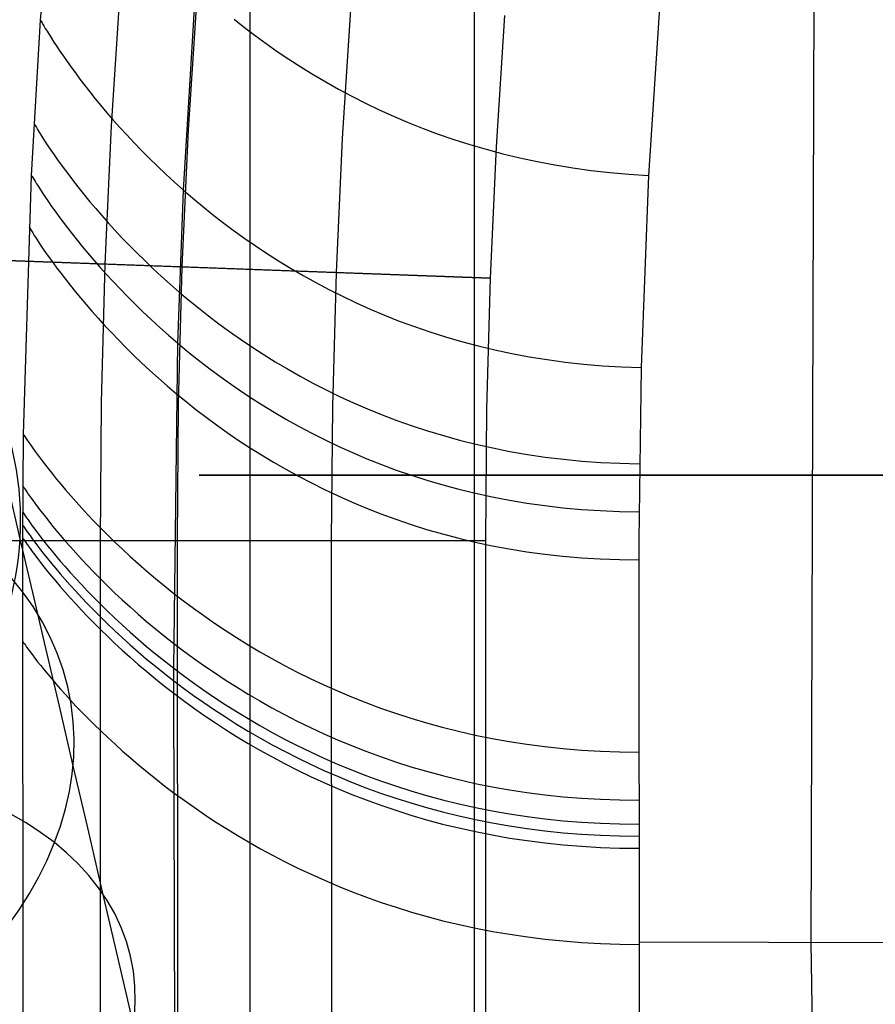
# Model space of a CAD drawing. Extents: x -310 to 431, y -269 to 264.
# Tile 14 of 64: x -272 to -244, y -41 to -9. Entities that reach past the tile are written whole.
import ezdxf

# ---------------------------------------------------------------- set-up
doc = ezdxf.new("R2010")
doc.units = 0
doc.layers.add('PREDEFINITO', color=7, linetype='CONTINUOUS')

msp = doc.modelspace()

# ---------------------------------------------------------------- linework, layer by layer
at = {"layer": 'PREDEFINITO'}
for p, q in [((-264.644, -97.982, 691.061), (-264.644, 50.303, 691.061)), ((-257.368, -97.982, 669.636), (-257.368, 50.303, 669.636)), ((-246.446, -38.998, 462.216), (-246.299, 10.3, 461.64)), ((-271.444, -9.09, 440.43), (-270.897, -2.391, 440.43)), ((-251.319, -7.91, 461.23), (-251.727, -14.128, 461.242)), ((-251.319, -7.91, 461.23), (-251.727, -14.128, 461.242)), ((-268.863, -8.036, 393), (-269.149, -12.516, 393)), ((-266.809, -14.602, 455.093), (-266.407, -7.997, 455.082)), ((-266.37, -8.218, 440), (-266.653, -12.653, 440)), ((-266.37, -8.218, 430), (-266.653, -12.653, 430)), ((-266.37, -8.218, 435), (-266.653, -12.653, 435)), ((-261.383, -8.582, 430), (-261.66, -12.926, 430)), ((-271.735, -14.127, 440.43), (-271.444, -9.09, 440.43)), ((-271.444, -9.09, 440.43), (-271.439, -9.098, 441.06)), ((-271.439, -9.098, 441.06), (-271.427, -9.121, 441.677)), ((-271.427, -9.121, 441.677), (-271.405, -9.16, 442.282)), ((-271.405, -9.16, 442.282), (-271.375, -9.213, 442.875)), ((-271.375, -9.213, 442.875), (-271.335, -9.28, 443.456)), ((-265.166, -9.064, 456.229), (-264.831, -9.328, 456.496)), ((-256.396, -8.946, 430), (-256.668, -13.199, 430)), ((-256.396, -8.946, 393), (-256.668, -13.199, 393)), ((-256.396, -8.946, 411.5), (-256.668, -13.199, 411.5)), ((-271.335, -9.28, 443.456), (-271.288, -9.361, 444.025)), ((-271.288, -9.361, 444.025), (-271.231, -9.454, 444.582)), ((-271.231, -9.454, 444.582), (-271.165, -9.561, 445.128)), ((-271.165, -9.561, 445.128), (-271.091, -9.679, 445.662)), ((-264.831, -9.328, 456.496), (-264.485, -9.59, 456.755)), ((-271.091, -9.679, 445.662), (-271.007, -9.809, 446.185)), ((-271.007, -9.809, 446.185), (-270.914, -9.95, 446.697)), ((-264.485, -9.59, 456.755), (-264.129, -9.85, 457.007)), ((-264.129, -9.85, 457.007), (-263.763, -10.107, 457.251)), ((-270.914, -9.95, 446.697), (-270.813, -10.102, 447.198)), ((-270.813, -10.102, 447.198), (-270.702, -10.264, 447.687)), ((-263.763, -10.107, 457.251), (-263.386, -10.361, 457.489)), ((-270.702, -10.264, 447.687), (-270.582, -10.435, 448.166)), ((-270.582, -10.435, 448.166), (-270.453, -10.616, 448.635)), ((-263.386, -10.361, 457.489), (-262.999, -10.61, 457.719)), ((-270.453, -10.616, 448.635), (-270.314, -10.805, 449.093)), ((-270.314, -10.805, 449.093), (-270.167, -11.002, 449.54)), ((-262.999, -10.61, 457.719), (-262.601, -10.856, 457.942)), ((-270.167, -11.002, 449.54), (-270.01, -11.207, 449.977)), ((-262.601, -10.856, 457.942), (-262.193, -11.096, 458.158)), ((-262.193, -11.096, 458.158), (-261.774, -11.331, 458.367)), ((-270.01, -11.207, 449.977), (-269.843, -11.419, 450.404)), ((-269.843, -11.419, 450.404), (-269.668, -11.638, 450.821)), ((-261.774, -11.331, 458.367), (-261.345, -11.56, 458.57)), ((-269.668, -11.638, 450.821), (-269.483, -11.863, 451.228)), ((-261.345, -11.56, 458.57), (-260.905, -11.783, 458.766)), ((-260.905, -11.783, 458.766), (-260.454, -11.999, 458.957)), ((-269.483, -11.863, 451.228), (-269.288, -12.093, 451.626)), ((-269.288, -12.093, 451.626), (-269.084, -12.329, 452.013)), ((-260.454, -11.999, 458.957), (-259.992, -12.208, 459.14)), ((-271.649, -12.448, 440.43), (-271.645, -12.456, 441.06)), ((-269.084, -12.329, 452.013), (-268.87, -12.57, 452.392)), ((-259.992, -12.208, 459.14), (-259.519, -12.409, 459.318)), ((-259.519, -12.409, 459.318), (-259.036, -12.602, 459.49)), ((-271.645, -12.456, 441.06), (-271.632, -12.48, 441.678)), ((-271.632, -12.48, 441.678), (-271.609, -12.518, 442.283)), ((-271.609, -12.518, 442.283), (-271.578, -12.571, 442.876)), ((-271.578, -12.571, 442.876), (-271.538, -12.638, 443.457)), ((-271.538, -12.638, 443.457), (-271.49, -12.718, 444.027)), ((-271.49, -12.718, 444.027), (-271.432, -12.811, 444.584)), ((-269.149, -12.516, 393), (-269.353, -17, 393)), ((-268.87, -12.57, 452.392), (-268.646, -12.814, 452.761)), ((-266.653, -12.653, 440), (-266.855, -17.091, 440)), ((-266.653, -12.653, 430), (-266.855, -17.091, 430)), ((-266.653, -12.653, 435), (-266.855, -17.091, 435)), ((-259.036, -12.602, 459.49), (-258.541, -12.785, 459.656)), ((-271.432, -12.811, 444.584), (-271.364, -12.917, 445.13)), ((-271.364, -12.917, 445.13), (-271.288, -13.034, 445.665)), ((-271.288, -13.034, 445.665), (-271.203, -13.164, 446.188)), ((-268.646, -12.814, 452.761), (-268.413, -13.062, 453.121)), ((-268.413, -13.062, 453.121), (-268.17, -13.314, 453.471)), ((-261.66, -12.926, 430), (-261.858, -17.272, 430)), ((-258.541, -12.785, 459.656), (-258.035, -12.96, 459.816)), ((-258.035, -12.96, 459.816), (-257.518, -13.125, 459.971)), ((-271.203, -13.164, 446.188), (-271.109, -13.304, 446.7)), ((-271.109, -13.304, 446.7), (-271.005, -13.454, 447.201)), ((-268.17, -13.314, 453.471), (-267.918, -13.568, 453.813)), ((-257.518, -13.125, 459.971), (-256.99, -13.279, 460.12)), ((-256.99, -13.279, 460.12), (-256.451, -13.423, 460.264)), ((-256.668, -13.199, 430), (-256.862, -17.454, 430)), ((-256.668, -13.199, 393), (-256.862, -17.454, 393)), ((-256.668, -13.199, 411.5), (-256.862, -17.454, 411.5)), ((-271.005, -13.454, 447.201), (-270.892, -13.615, 447.691)), ((-270.892, -13.615, 447.691), (-270.77, -13.785, 448.171)), ((-267.918, -13.568, 453.813), (-267.655, -13.825, 454.146)), ((-256.451, -13.423, 460.264), (-255.901, -13.556, 460.403)), ((-255.901, -13.556, 460.403), (-255.339, -13.677, 460.537)), ((-255.339, -13.677, 460.537), (-254.766, -13.785, 460.666)), ((-270.77, -13.785, 448.171), (-270.639, -13.964, 448.639)), ((-270.639, -13.964, 448.639), (-270.498, -14.152, 449.097)), ((-267.655, -13.825, 454.146), (-267.383, -14.083, 454.47)), ((-254.766, -13.785, 460.666), (-254.181, -13.881, 460.79)), ((-254.181, -13.881, 460.79), (-253.585, -13.964, 460.91)), ((-253.585, -13.964, 460.91), (-252.977, -14.033, 461.025)), ((-252.977, -14.033, 461.025), (-252.358, -14.088, 461.136)), ((-271.992, -22.525, 440.43), (-271.735, -14.127, 440.43)), ((-271.735, -14.127, 440.43), (-271.73, -14.134, 441.06)), ((-271.73, -14.134, 441.06), (-271.717, -14.158, 441.678)), ((-271.717, -14.158, 441.678), (-271.695, -14.196, 442.284)), ((-271.695, -14.196, 442.284), (-271.663, -14.249, 442.877)), ((-271.663, -14.249, 442.877), (-271.623, -14.315, 443.458)), ((-271.623, -14.315, 443.458), (-271.573, -14.395, 444.028)), ((-270.498, -14.152, 449.097), (-270.348, -14.348, 449.545)), ((-270.348, -14.348, 449.545), (-270.188, -14.551, 449.982)), ((-267.383, -14.083, 454.47), (-267.101, -14.342, 454.786)), ((-267.101, -14.342, 454.786), (-266.809, -14.602, 455.093)), ((-252.358, -14.088, 461.136), (-251.727, -14.128, 461.242)), ((-251.727, -14.128, 461.242), (-251.965, -20.358, 461.262)), ((-251.727, -14.128, 461.242), (-251.965, -20.358, 461.262)), ((-271.573, -14.395, 444.028), (-271.515, -14.488, 444.586)), ((-271.515, -14.488, 444.586), (-271.447, -14.593, 445.132)), ((-271.447, -14.593, 445.132), (-271.37, -14.711, 445.667)), ((-270.188, -14.551, 449.982), (-270.019, -14.762, 450.41)), ((-266.993, -19.564, 455.106), (-266.809, -14.602, 455.093)), ((-266.809, -14.602, 455.093), (-266.507, -14.863, 455.392)), ((-271.37, -14.711, 445.667), (-271.284, -14.84, 446.19)), ((-271.284, -14.84, 446.19), (-271.189, -14.979, 446.702)), ((-271.189, -14.979, 446.702), (-271.084, -15.13, 447.203)), ((-270.019, -14.762, 450.41), (-269.84, -14.979, 450.827)), ((-269.84, -14.979, 450.827), (-269.652, -15.201, 451.234)), ((-266.507, -14.863, 455.392), (-266.195, -15.123, 455.683)), ((-271.084, -15.13, 447.203), (-270.97, -15.29, 447.694)), ((-270.97, -15.29, 447.694), (-270.847, -15.459, 448.173)), ((-269.652, -15.201, 451.234), (-269.454, -15.43, 451.632)), ((-266.195, -15.123, 455.683), (-265.873, -15.382, 455.965)), ((-270.847, -15.459, 448.173), (-270.714, -15.638, 448.642)), ((-270.714, -15.638, 448.642), (-270.572, -15.825, 449.1)), ((-269.454, -15.43, 451.632), (-269.247, -15.663, 452.02)), ((-265.873, -15.382, 455.965), (-265.541, -15.64, 456.24)), ((-265.541, -15.64, 456.24), (-265.198, -15.896, 456.507)), ((-271.809, -15.804, 440.43), (-271.804, -15.812, 441.061)), ((-271.804, -15.812, 441.061), (-271.791, -15.835, 441.679)), ((-271.791, -15.835, 441.679), (-271.768, -15.873, 442.284)), ((-271.768, -15.873, 442.284), (-271.737, -15.925, 442.878)), ((-271.737, -15.925, 442.878), (-271.696, -15.991, 443.459)), ((-270.572, -15.825, 449.1), (-270.421, -16.02, 449.548)), ((-269.247, -15.663, 452.02), (-269.03, -15.901, 452.398)), ((-269.03, -15.901, 452.398), (-268.804, -16.144, 452.768)), ((-265.198, -15.896, 456.507), (-264.846, -16.15, 456.767)), ((-271.696, -15.991, 443.459), (-271.646, -16.071, 444.029)), ((-271.646, -16.071, 444.029), (-271.587, -16.163, 444.587)), ((-271.587, -16.163, 444.587), (-271.518, -16.268, 445.134)), ((-271.518, -16.268, 445.134), (-271.441, -16.385, 445.669)), ((-270.421, -16.02, 449.548), (-270.26, -16.222, 449.985)), ((-270.26, -16.222, 449.985), (-270.089, -16.432, 450.413)), ((-268.804, -16.144, 452.768), (-268.567, -16.389, 453.128)), ((-264.846, -16.15, 456.767), (-264.483, -16.402, 457.019)), ((-256.862, -17.454, 393), (-281.845, -16.546, 393)), ((-281.845, -16.546, 440), (-266.855, -17.091, 440)), ((-271.441, -16.385, 445.669), (-271.354, -16.513, 446.192)), ((-271.354, -16.513, 446.192), (-271.258, -16.652, 446.705)), ((-270.089, -16.432, 450.413), (-269.909, -16.648, 450.83)), ((-268.567, -16.389, 453.128), (-268.321, -16.638, 453.479)), ((-264.483, -16.402, 457.019), (-264.11, -16.65, 457.263)), ((-271.258, -16.652, 446.705), (-271.152, -16.801, 447.206)), ((-271.152, -16.801, 447.206), (-271.037, -16.96, 447.696)), ((-269.909, -16.648, 450.83), (-269.72, -16.87, 451.238)), ((-269.72, -16.87, 451.238), (-269.521, -17.097, 451.636)), ((-268.321, -16.638, 453.479), (-268.065, -16.889, 453.82)), ((-268.065, -16.889, 453.82), (-267.799, -17.143, 454.154)), ((-264.11, -16.65, 457.263), (-263.727, -16.895, 457.501)), ((-263.727, -16.895, 457.501), (-263.333, -17.135, 457.731)), ((-271.037, -16.96, 447.696), (-270.913, -17.129, 448.176)), ((-270.913, -17.129, 448.176), (-270.779, -17.306, 448.645)), ((-269.521, -17.097, 451.636), (-269.312, -17.33, 452.024)), ((-269.353, -17, 393), (-269.475, -21.485, 393)), ((-267.799, -17.143, 454.154), (-267.524, -17.398, 454.478)), ((-266.855, -17.091, 440), (-266.975, -21.53, 440)), ((-266.855, -17.091, 430), (-266.975, -21.53, 430)), ((-266.855, -17.091, 435), (-266.975, -21.53, 435)), ((-266.855, -17.091, 440), (-266.855, -17.091, 430)), ((-266.855, -17.091, 430), (-256.862, -17.454, 430)), ((-263.333, -17.135, 457.731), (-262.929, -17.37, 457.954)), ((-270.779, -17.306, 448.645), (-270.636, -17.492, 449.103)), ((-270.636, -17.492, 449.103), (-270.483, -17.686, 449.551)), ((-269.312, -17.33, 452.024), (-269.093, -17.567, 452.402)), ((-267.524, -17.398, 454.478), (-267.238, -17.654, 454.794)), ((-262.929, -17.37, 457.954), (-262.514, -17.601, 458.17)), ((-261.858, -17.272, 430), (-261.976, -21.619, 430)), ((-256.862, -17.454, 430), (-256.977, -21.708, 430)), ((-256.862, -17.454, 393), (-256.977, -21.708, 393)), ((-256.862, -17.454, 411.5), (-256.977, -21.708, 411.5)), ((-256.862, -17.454, 430), (-256.862, -17.454, 393)), ((-270.483, -17.686, 449.551), (-270.321, -17.887, 449.989)), ((-269.093, -17.567, 452.402), (-268.865, -17.807, 452.772)), ((-268.865, -17.807, 452.772), (-268.627, -18.052, 453.132)), ((-267.238, -17.654, 454.794), (-266.943, -17.911, 455.101)), ((-262.514, -17.601, 458.17), (-262.089, -17.825, 458.38)), ((-262.089, -17.825, 458.38), (-261.654, -18.044, 458.583)), ((-270.321, -17.887, 449.989), (-270.149, -18.095, 450.417)), ((-270.149, -18.095, 450.417), (-269.968, -18.309, 450.834)), ((-268.627, -18.052, 453.132), (-268.379, -18.299, 453.483)), ((-266.943, -17.911, 455.101), (-266.637, -18.167, 455.4)), ((-266.637, -18.167, 455.4), (-266.322, -18.424, 455.691)), ((-261.654, -18.044, 458.583), (-261.208, -18.256, 458.78)), ((-269.968, -18.309, 450.834), (-269.777, -18.53, 451.242)), ((-268.379, -18.299, 453.483), (-268.122, -18.549, 453.825)), ((-266.322, -18.424, 455.691), (-265.996, -18.679, 455.974)), ((-261.208, -18.256, 458.78), (-260.751, -18.46, 458.97)), ((-260.751, -18.46, 458.97), (-260.284, -18.657, 459.154)), ((-269.777, -18.53, 451.242), (-269.576, -18.756, 451.64)), ((-269.576, -18.756, 451.64), (-269.366, -18.987, 452.028)), ((-268.122, -18.549, 453.825), (-267.854, -18.801, 454.158)), ((-267.854, -18.801, 454.158), (-267.577, -19.055, 454.483)), ((-265.996, -18.679, 455.974), (-265.661, -18.934, 456.249)), ((-260.284, -18.657, 459.154), (-259.806, -18.846, 459.332)), ((-269.366, -18.987, 452.028), (-269.146, -19.222, 452.407)), ((-267.577, -19.055, 454.483), (-267.29, -19.309, 454.799)), ((-265.661, -18.934, 456.249), (-265.315, -19.186, 456.516)), ((-259.806, -18.846, 459.332), (-259.317, -19.026, 459.504)), ((-259.317, -19.026, 459.504), (-258.817, -19.198, 459.67)), ((-269.146, -19.222, 452.407), (-268.916, -19.461, 452.777)), ((-268.916, -19.461, 452.777), (-268.676, -19.704, 453.137)), ((-267.29, -19.309, 454.799), (-266.993, -19.564, 455.106)), ((-265.315, -19.186, 456.516), (-264.959, -19.436, 456.776)), ((-264.959, -19.436, 456.776), (-264.593, -19.683, 457.028)), ((-258.817, -19.198, 459.67), (-258.307, -19.359, 459.831)), ((-258.307, -19.359, 459.831), (-257.785, -19.51, 459.986)), ((-268.676, -19.704, 453.137), (-268.427, -19.949, 453.488)), ((-267.12, -30.105, 455.119), (-266.993, -19.564, 455.106)), ((-266.993, -19.564, 455.106), (-266.686, -19.819, 455.406)), ((-264.593, -19.683, 457.028), (-264.217, -19.926, 457.273)), ((-257.785, -19.51, 459.986), (-257.253, -19.651, 460.136)), ((-257.253, -19.651, 460.136), (-256.71, -19.781, 460.28)), ((-256.71, -19.781, 460.28), (-256.156, -19.899, 460.42)), ((-268.427, -19.949, 453.488), (-268.168, -20.197, 453.83)), ((-266.686, -19.819, 455.406), (-266.369, -20.074, 455.697)), ((-266.369, -20.074, 455.697), (-266.041, -20.327, 455.98)), ((-264.217, -19.926, 457.273), (-263.83, -20.166, 457.51)), ((-256.156, -19.899, 460.42), (-255.591, -20.004, 460.554)), ((-255.591, -20.004, 460.554), (-255.014, -20.098, 460.683)), ((-255.014, -20.098, 460.683), (-254.427, -20.178, 460.808)), ((-268.168, -20.197, 453.83), (-267.899, -20.447, 454.164)), ((-266.041, -20.327, 455.98), (-265.704, -20.579, 456.255)), ((-263.83, -20.166, 457.51), (-263.433, -20.401, 457.741)), ((-263.433, -20.401, 457.741), (-263.026, -20.632, 457.964)), ((-254.427, -20.178, 460.808), (-253.828, -20.244, 460.928)), ((-253.828, -20.244, 460.928), (-253.218, -20.297, 461.043)), ((-253.218, -20.297, 461.043), (-252.597, -20.335, 461.155)), ((-252.597, -20.335, 461.155), (-251.965, -20.358, 461.262)), ((-251.965, -20.358, 461.262), (-252.032, -25.952, 461.287)), ((-251.965, -20.358, 461.262), (-252.032, -25.952, 461.287)), ((-267.899, -20.447, 454.164), (-267.62, -20.699, 454.488)), ((-267.62, -20.699, 454.488), (-267.331, -20.951, 454.804)), ((-265.704, -20.579, 456.255), (-265.357, -20.83, 456.522)), ((-263.026, -20.632, 457.964), (-262.609, -20.857, 458.181)), ((-267.331, -20.951, 454.804), (-267.032, -21.204, 455.112)), ((-265.357, -20.83, 456.522), (-264.999, -21.077, 456.782)), ((-262.609, -20.857, 458.181), (-262.181, -21.076, 458.39)), ((-267.032, -21.204, 455.112), (-266.724, -21.457, 455.411)), ((-264.999, -21.077, 456.782), (-264.632, -21.322, 457.034)), ((-264.632, -21.322, 457.034), (-264.254, -21.563, 457.279)), ((-262.181, -21.076, 458.39), (-261.742, -21.289, 458.594)), ((-261.742, -21.289, 458.594), (-261.293, -21.495, 458.79)), ((-269.475, -21.485, 393), (-269.513, -25.969, 393)), ((-266.975, -21.53, 440), (-267.013, -25.967, 440)), ((-266.975, -21.53, 430), (-267.013, -25.967, 430)), ((-266.975, -21.53, 435), (-267.013, -25.967, 435)), ((-266.724, -21.457, 455.411), (-266.405, -21.71, 455.703)), ((-264.254, -21.563, 457.279), (-263.865, -21.801, 457.516)), ((-261.976, -21.619, 430), (-262.013, -25.963, 430)), ((-261.293, -21.495, 458.79), (-260.834, -21.694, 458.981)), ((-260.834, -21.694, 458.981), (-260.364, -21.885, 459.165)), ((-266.405, -21.71, 455.703), (-266.076, -21.961, 455.986)), ((-266.076, -21.961, 455.986), (-265.737, -22.211, 456.261)), ((-263.865, -21.801, 457.516), (-263.467, -22.034, 457.747)), ((-260.364, -21.885, 459.165), (-259.883, -22.068, 459.343)), ((-256.977, -21.708, 430), (-257.013, -25.959, 430)), ((-256.977, -21.708, 393), (-257.013, -25.959, 393)), ((-256.977, -21.708, 411.5), (-257.013, -25.959, 411.5)), ((-265.737, -22.211, 456.261), (-265.388, -22.459, 456.529)), ((-263.467, -22.034, 457.747), (-263.058, -22.262, 457.97)), ((-263.058, -22.262, 457.97), (-262.639, -22.484, 458.187)), ((-259.883, -22.068, 459.343), (-259.392, -22.242, 459.515)), ((-259.392, -22.242, 459.515), (-258.89, -22.406, 459.682)), ((-272.013, -25.885, 440.43), (-271.992, -22.525, 440.43)), ((-271.992, -22.525, 440.43), (-271.987, -22.533, 441.06)), ((-271.987, -22.533, 441.06), (-271.973, -22.555, 441.677)), ((-271.973, -22.555, 441.677), (-271.95, -22.591, 442.282)), ((-271.95, -22.591, 442.282), (-271.917, -22.641, 442.876)), ((-271.917, -22.641, 442.876), (-271.875, -22.704, 443.457)), ((-265.388, -22.459, 456.529), (-265.029, -22.705, 456.788)), ((-262.639, -22.484, 458.187), (-262.209, -22.701, 458.397)), ((-258.89, -22.406, 459.682), (-258.377, -22.561, 459.843)), ((-258.377, -22.561, 459.843), (-257.853, -22.705, 459.998)), ((-271.875, -22.704, 443.457), (-271.823, -22.78, 444.026)), ((-271.823, -22.78, 444.026), (-271.763, -22.868, 444.584)), ((-271.763, -22.868, 444.584), (-271.692, -22.968, 445.131)), ((-271.692, -22.968, 445.131), (-271.613, -23.079, 445.665)), ((-265.029, -22.705, 456.788), (-264.66, -22.947, 457.041)), ((-264.66, -22.947, 457.041), (-264.28, -23.186, 457.286)), ((-262.209, -22.701, 458.397), (-261.77, -22.911, 458.6)), ((-261.77, -22.911, 458.6), (-261.319, -23.114, 458.797)), ((-257.853, -22.705, 459.998), (-257.319, -22.839, 460.148)), ((-257.319, -22.839, 460.148), (-256.774, -22.961, 460.292)), ((-256.774, -22.961, 460.292), (-256.218, -23.072, 460.432)), ((-271.613, -23.079, 445.665), (-271.523, -23.201, 446.189)), ((-271.523, -23.201, 446.189), (-271.425, -23.334, 446.702)), ((-264.28, -23.186, 457.286), (-263.89, -23.421, 457.523)), ((-261.319, -23.114, 458.797), (-260.858, -23.31, 458.987)), ((-256.218, -23.072, 460.432), (-255.651, -23.17, 460.566)), ((-255.651, -23.17, 460.566), (-255.073, -23.255, 460.696)), ((-255.073, -23.255, 460.696), (-254.485, -23.327, 460.82)), ((-271.425, -23.334, 446.702), (-271.316, -23.476, 447.203)), ((-271.316, -23.476, 447.203), (-271.199, -23.628, 447.694)), ((-263.89, -23.421, 457.523), (-263.49, -23.652, 457.754)), ((-260.858, -23.31, 458.987), (-260.387, -23.498, 459.172)), ((-260.387, -23.498, 459.172), (-259.905, -23.677, 459.35)), ((-254.485, -23.327, 460.82), (-253.885, -23.386, 460.941)), ((-253.885, -23.386, 460.941), (-253.274, -23.43, 461.056)), ((-253.274, -23.43, 461.056), (-252.652, -23.459, 461.168)), ((-252.652, -23.459, 461.168), (-252.019, -23.473, 461.275)), ((-271.199, -23.628, 447.694), (-271.071, -23.789, 448.174)), ((-271.071, -23.789, 448.174), (-270.934, -23.958, 448.643)), ((-263.49, -23.652, 457.754), (-263.08, -23.877, 457.977)), ((-263.08, -23.877, 457.977), (-262.659, -24.097, 458.194)), ((-259.905, -23.677, 459.35), (-259.412, -23.848, 459.522)), ((-259.412, -23.848, 459.522), (-258.909, -24.009, 459.689)), ((-272.496, -24.253, 543.551), (-272.11, -25.904, 541.334)), ((-272.008, -24.207, 440.43), (-272.004, -24.214, 441.059)), ((-272.004, -24.214, 441.059), (-271.99, -24.236, 441.676)), ((-271.99, -24.236, 441.676), (-271.966, -24.272, 442.281)), ((-270.934, -23.958, 448.643), (-270.788, -24.135, 449.102)), ((-270.788, -24.135, 449.102), (-270.631, -24.32, 449.55)), ((-262.659, -24.097, 458.194), (-262.228, -24.311, 458.404)), ((-258.909, -24.009, 459.689), (-258.395, -24.16, 459.85)), ((-258.395, -24.16, 459.85), (-257.871, -24.301, 460.005)), ((-271.966, -24.272, 442.281), (-271.933, -24.321, 442.874)), ((-271.933, -24.321, 442.874), (-271.891, -24.384, 443.455)), ((-271.891, -24.384, 443.455), (-271.84, -24.459, 444.024)), ((-271.84, -24.459, 444.024), (-271.778, -24.546, 444.581)), ((-271.778, -24.546, 444.581), (-271.708, -24.644, 445.127)), ((-270.631, -24.32, 449.55), (-270.466, -24.512, 449.988)), ((-270.466, -24.512, 449.988), (-270.29, -24.711, 450.417)), ((-262.228, -24.311, 458.404), (-261.787, -24.519, 458.607)), ((-261.787, -24.519, 458.607), (-261.335, -24.72, 458.804)), ((-257.871, -24.301, 460.005), (-257.336, -24.431, 460.155)), ((-257.336, -24.431, 460.155), (-256.79, -24.55, 460.3)), ((-256.79, -24.55, 460.3), (-256.233, -24.656, 460.439)), ((-271.708, -24.644, 445.127), (-271.628, -24.754, 445.662)), ((-271.628, -24.754, 445.662), (-271.538, -24.875, 446.186)), ((-271.538, -24.875, 446.186), (-271.439, -25.006, 446.698)), ((-270.29, -24.711, 450.417), (-270.105, -24.915, 450.835)), ((-261.335, -24.72, 458.804), (-260.873, -24.913, 458.995)), ((-256.233, -24.656, 460.439), (-255.665, -24.751, 460.573)), ((-255.665, -24.751, 460.573), (-255.087, -24.832, 460.703)), ((-255.087, -24.832, 460.703), (-254.497, -24.9, 460.828)), ((-272.012, -25.047, 440.43), (-272.008, -25.054, 441.059)), ((-272.008, -25.054, 441.059), (-271.993, -25.076, 441.676)), ((-271.993, -25.076, 441.676), (-271.97, -25.111, 442.28)), ((-271.97, -25.111, 442.28), (-271.937, -25.16, 442.873)), ((-271.937, -25.16, 442.873), (-271.895, -25.222, 443.453)), ((-271.439, -25.006, 446.698), (-271.33, -25.146, 447.199)), ((-271.33, -25.146, 447.199), (-271.212, -25.296, 447.69)), ((-270.105, -24.915, 450.835), (-269.91, -25.126, 451.243)), ((-269.91, -25.126, 451.243), (-269.705, -25.341, 451.642)), ((-260.873, -24.913, 458.995), (-260.4, -25.098, 459.179)), ((-260.4, -25.098, 459.179), (-259.917, -25.275, 459.358)), ((-254.497, -24.9, 460.828), (-253.897, -24.954, 460.948)), ((-253.897, -24.954, 460.948), (-253.286, -24.994, 461.064)), ((-253.286, -24.994, 461.064), (-252.664, -25.019, 461.175)), ((-252.664, -25.019, 461.175), (-252.03, -25.028, 461.282)), ((-272.013, -25.47, 440.43), (-272.008, -25.477, 441.059)), ((-272.008, -25.477, 441.059), (-271.994, -25.499, 441.675)), ((-271.994, -25.499, 441.675), (-271.971, -25.534, 442.279)), ((-271.971, -25.534, 442.279), (-271.938, -25.583, 442.872)), ((-271.895, -25.222, 443.453), (-271.843, -25.297, 444.022)), ((-271.843, -25.297, 444.022), (-271.782, -25.384, 444.579)), ((-271.782, -25.384, 444.579), (-271.711, -25.482, 445.125)), ((-271.711, -25.482, 445.125), (-271.631, -25.591, 445.66)), ((-271.212, -25.296, 447.69), (-271.084, -25.455, 448.17)), ((-271.084, -25.455, 448.17), (-270.947, -25.623, 448.639)), ((-269.705, -25.341, 451.642), (-269.491, -25.561, 452.031)), ((-259.917, -25.275, 459.358), (-259.423, -25.443, 459.53)), ((-259.423, -25.443, 459.53), (-258.919, -25.602, 459.697)), ((-271.938, -25.583, 442.872), (-271.896, -25.645, 443.452)), ((-271.896, -25.645, 443.452), (-271.844, -25.719, 444.021)), ((-271.844, -25.719, 444.021), (-271.783, -25.805, 444.578)), ((-271.783, -25.805, 444.578), (-271.712, -25.903, 445.124)), ((-271.631, -25.591, 445.66), (-271.541, -25.711, 446.183)), ((-271.541, -25.711, 446.183), (-271.442, -25.841, 446.696)), ((-271.442, -25.841, 446.696), (-271.333, -25.981, 447.197)), ((-270.947, -25.623, 448.639), (-270.8, -25.798, 449.098)), ((-270.8, -25.798, 449.098), (-270.643, -25.98, 449.546)), ((-269.491, -25.561, 452.031), (-269.266, -25.786, 452.41)), ((-269.266, -25.786, 452.41), (-269.032, -26.014, 452.78)), ((-258.919, -25.602, 459.697), (-258.404, -25.751, 459.857)), ((-258.404, -25.751, 459.857), (-257.878, -25.889, 460.013)), ((-257.013, -25.959, 393), (-282.013, -25.979, 393)), ((-282.013, -25.979, 440), (-267.013, -25.967, 440)), ((-272.11, -25.904, 541.334), (-271.704, -27.645, 539.147)), ((-272.013, -25.969, 440.43), (-272.013, -25.885, 440.43)), ((-272.013, -25.885, 440.43), (-272.009, -25.893, 441.059)), ((-271.948, -163.72, 440.43), (-272.013, -25.969, 440.43)), ((-272.009, -25.893, 441.059), (-271.995, -25.914, 441.675)), ((-271.995, -25.914, 441.675), (-271.971, -25.95, 442.279)), ((-271.971, -25.95, 442.279), (-271.938, -25.998, 442.871)), ((-271.938, -25.998, 442.871), (-271.896, -26.06, 443.452)), ((-271.896, -26.06, 443.452), (-271.844, -26.134, 444.02)), ((-271.844, -26.134, 444.02), (-271.783, -26.22, 444.578)), ((-271.712, -25.903, 445.124), (-271.632, -26.012, 445.659)), ((-271.632, -26.012, 445.659), (-271.542, -26.131, 446.182)), ((-271.542, -26.131, 446.182), (-271.443, -26.261, 446.694)), ((-271.333, -25.981, 447.197), (-271.215, -26.13, 447.687)), ((-271.215, -26.13, 447.687), (-271.087, -26.288, 448.167)), ((-270.643, -25.98, 449.546), (-270.477, -26.17, 449.985)), ((-270.477, -26.17, 449.985), (-270.301, -26.366, 450.413)), ((-269.513, -25.969, 393), (-269.448, -163.719, 393)), ((-269.032, -26.014, 452.78), (-268.788, -26.245, 453.141)), ((-267.013, -25.967, 430), (-257.013, -25.959, 430)), ((-267.013, -25.967, 440), (-267.013, -25.967, 430)), ((-267.013, -25.967, 440), (-266.948, -163.718, 440)), ((-267.013, -25.967, 430), (-266.948, -163.718, 430)), ((-267.013, -25.967, 435), (-266.948, -163.718, 435)), ((-262.013, -25.963, 430), (-261.948, -163.715, 430)), ((-257.878, -25.889, 460.013), (-257.342, -26.016, 460.163)), ((-257.342, -26.016, 460.163), (-256.795, -26.132, 460.307)), ((-257.013, -25.959, 430), (-257.013, -25.959, 393)), ((-257.013, -25.959, 430), (-256.948, -163.713, 430)), ((-257.013, -25.959, 393), (-256.948, -163.713, 393)), ((-257.013, -25.959, 411.5), (-256.948, -163.713, 411.5)), ((-256.795, -26.132, 460.307), (-256.238, -26.236, 460.447)), ((-252.032, -25.952, 461.287), (-251.951, -163.709, 460.765)), ((-252.032, -25.952, 461.287), (-251.951, -163.709, 460.765)), ((-271.783, -26.22, 444.578), (-271.712, -26.318, 445.123)), ((-271.712, -26.318, 445.123), (-271.632, -26.426, 445.658)), ((-271.632, -26.426, 445.658), (-271.542, -26.546, 446.181)), ((-271.443, -26.261, 446.694), (-271.334, -26.4, 447.195)), ((-271.334, -26.4, 447.195), (-271.215, -26.549, 447.686)), ((-271.087, -26.288, 448.167), (-270.949, -26.454, 448.636)), ((-270.949, -26.454, 448.636), (-270.802, -26.628, 449.095)), ((-270.301, -26.366, 450.413), (-270.115, -26.568, 450.831)), ((-268.788, -26.245, 453.141), (-268.535, -26.48, 453.493)), ((-268.535, -26.48, 453.493), (-268.271, -26.716, 453.836)), ((-256.238, -26.236, 460.447), (-255.669, -26.328, 460.581)), ((-255.669, -26.328, 460.581), (-255.09, -26.407, 460.711)), ((-255.09, -26.407, 460.711), (-254.5, -26.472, 460.836)), ((-254.5, -26.472, 460.836), (-253.899, -26.524, 460.956)), ((-271.542, -26.546, 446.181), (-271.443, -26.675, 446.693)), ((-271.443, -26.675, 446.693), (-271.334, -26.814, 447.194)), ((-271.334, -26.814, 447.194), (-271.215, -26.962, 447.685)), ((-271.215, -26.549, 447.686), (-271.087, -26.706, 448.166)), ((-271.087, -26.706, 448.166), (-270.95, -26.872, 448.635)), ((-270.802, -26.628, 449.095), (-270.645, -26.809, 449.544)), ((-270.645, -26.809, 449.544), (-270.479, -26.998, 449.982)), ((-270.115, -26.568, 450.831), (-269.92, -26.776, 451.239)), ((-269.92, -26.776, 451.239), (-269.714, -26.989, 451.638)), ((-268.271, -26.716, 453.836), (-267.998, -26.955, 454.17)), ((-253.899, -26.524, 460.956), (-253.288, -26.561, 461.072)), ((-253.288, -26.561, 461.072), (-252.665, -26.583, 461.183)), ((-252.665, -26.583, 461.183), (-252.031, -26.59, 461.29)), ((-271.215, -26.962, 447.685), (-271.087, -27.119, 448.165)), ((-271.087, -27.119, 448.165), (-270.949, -27.284, 448.634)), ((-270.95, -26.872, 448.635), (-270.802, -27.045, 449.094)), ((-270.802, -27.045, 449.094), (-270.645, -27.226, 449.542)), ((-270.479, -26.998, 449.982), (-270.303, -27.193, 450.41)), ((-269.714, -26.989, 451.638), (-269.499, -27.206, 452.027)), ((-267.998, -26.955, 454.17), (-267.714, -27.195, 454.496)), ((-270.949, -27.284, 448.634), (-270.802, -27.458, 449.093)), ((-270.645, -27.226, 449.542), (-270.479, -27.414, 449.98)), ((-270.479, -27.414, 449.98), (-270.302, -27.608, 450.409)), ((-270.303, -27.193, 450.41), (-270.117, -27.394, 450.828)), ((-270.117, -27.394, 450.828), (-269.921, -27.6, 451.237)), ((-269.499, -27.206, 452.027), (-269.274, -27.428, 452.407)), ((-269.274, -27.428, 452.407), (-269.04, -27.654, 452.777)), ((-267.714, -27.195, 454.496), (-267.421, -27.436, 454.813)), ((-267.421, -27.436, 454.813), (-267.118, -27.677, 455.121)), ((-271.704, -27.645, 539.147), (-271.282, -29.454, 537.019)), ((-270.802, -27.458, 449.093), (-270.645, -27.638, 449.541)), ((-270.645, -27.638, 449.541), (-270.478, -27.825, 449.979)), ((-270.302, -27.608, 450.409), (-270.116, -27.809, 450.827)), ((-269.921, -27.6, 451.237), (-269.715, -27.812, 451.636)), ((-269.04, -27.654, 452.777), (-268.795, -27.882, 453.138)), ((-267.118, -27.677, 455.121), (-266.804, -27.918, 455.421)), ((-270.478, -27.825, 449.979), (-270.302, -28.019, 450.408)), ((-270.302, -28.019, 450.408), (-270.116, -28.219, 450.826)), ((-270.116, -27.809, 450.827), (-269.921, -28.014, 451.235)), ((-269.921, -28.014, 451.235), (-269.715, -28.225, 451.634)), ((-269.715, -27.812, 451.636), (-269.5, -28.028, 452.025)), ((-269.5, -28.028, 452.025), (-269.275, -28.248, 452.405)), ((-268.795, -27.882, 453.138), (-268.541, -28.114, 453.491)), ((-266.804, -27.918, 455.421), (-266.481, -28.159, 455.713)), ((-270.116, -28.219, 450.826), (-269.92, -28.424, 451.234)), ((-269.715, -28.225, 451.634), (-269.5, -28.441, 452.024)), ((-269.275, -28.248, 452.405), (-269.04, -28.472, 452.775)), ((-268.541, -28.114, 453.491), (-268.277, -28.348, 453.834)), ((-268.277, -28.348, 453.834), (-268.003, -28.583, 454.168)), ((-266.481, -28.159, 455.713), (-266.148, -28.399, 455.997)), ((-266.148, -28.399, 455.997), (-265.805, -28.638, 456.273)), ((-269.92, -28.424, 451.234), (-269.714, -28.635, 451.633)), ((-269.714, -28.635, 451.633), (-269.499, -28.85, 452.023)), ((-269.5, -28.441, 452.024), (-269.275, -28.66, 452.403)), ((-269.275, -28.66, 452.403), (-269.04, -28.884, 452.774)), ((-269.04, -28.472, 452.775), (-268.796, -28.7, 453.137)), ((-268.796, -28.7, 453.137), (-268.541, -28.93, 453.489)), ((-268.003, -28.583, 454.168), (-267.719, -28.821, 454.494)), ((-265.805, -28.638, 456.273), (-265.451, -28.874, 456.541)), ((-269.499, -28.85, 452.023), (-269.274, -29.069, 452.403)), ((-269.04, -28.884, 452.774), (-268.795, -29.11, 453.135)), ((-268.541, -28.93, 453.489), (-268.277, -29.162, 453.832)), ((-267.719, -28.821, 454.494), (-267.425, -29.059, 454.811)), ((-265.451, -28.874, 456.541), (-265.088, -29.109, 456.802)), ((-272.012, -29.247, 440.43), (-272.007, -29.254, 441.057)), ((-272.007, -29.254, 441.057), (-271.993, -29.275, 441.672)), ((-271.993, -29.275, 441.672), (-271.969, -29.31, 442.275)), ((-271.969, -29.31, 442.275), (-271.936, -29.357, 442.866)), ((-271.936, -29.357, 442.866), (-271.894, -29.417, 443.445)), ((-269.274, -29.069, 452.403), (-269.039, -29.292, 452.773)), ((-269.039, -29.292, 452.773), (-268.794, -29.518, 453.134)), ((-268.795, -29.11, 453.135), (-268.54, -29.34, 453.488)), ((-268.54, -29.34, 453.488), (-268.276, -29.571, 453.831)), ((-268.277, -29.162, 453.832), (-268.003, -29.396, 454.167)), ((-267.425, -29.059, 454.811), (-267.121, -29.297, 455.12)), ((-267.121, -29.297, 455.12), (-266.807, -29.535, 455.42)), ((-265.088, -29.109, 456.802), (-264.714, -29.34, 457.055)), ((-264.714, -29.34, 457.055), (-264.33, -29.568, 457.301)), ((-271.894, -29.417, 443.445), (-271.842, -29.49, 444.013)), ((-271.842, -29.49, 444.013), (-271.78, -29.573, 444.569)), ((-271.78, -29.573, 444.569), (-271.709, -29.669, 445.114)), ((-271.709, -29.669, 445.114), (-271.628, -29.775, 445.648)), ((-271.282, -29.454, 537.019), (-270.844, -31.33, 534.953)), ((-268.794, -29.518, 453.134), (-268.539, -29.747, 453.487)), ((-268.276, -29.571, 453.831), (-268.002, -29.805, 454.166)), ((-268.003, -29.396, 454.167), (-267.718, -29.632, 454.492)), ((-267.718, -29.632, 454.492), (-267.424, -29.868, 454.81)), ((-266.807, -29.535, 455.42), (-266.484, -29.773, 455.713)), ((-264.33, -29.568, 457.301), (-263.937, -29.792, 457.539)), ((-271.628, -29.775, 445.648), (-271.538, -29.891, 446.17)), ((-271.538, -29.891, 446.17), (-271.439, -30.017, 446.682)), ((-268.539, -29.747, 453.487), (-268.275, -29.978, 453.83)), ((-268.275, -29.978, 453.83), (-268.001, -30.211, 454.165)), ((-268.002, -29.805, 454.166), (-267.717, -30.039, 454.491)), ((-267.424, -29.868, 454.81), (-267.12, -30.105, 455.119)), ((-266.484, -29.773, 455.713), (-266.15, -30.011, 455.997)), ((-263.937, -29.792, 457.539), (-263.533, -30.012, 457.771)), ((-271.439, -30.017, 446.682), (-271.329, -30.153, 447.183)), ((-271.329, -30.153, 447.183), (-271.21, -30.297, 447.673)), ((-271.21, -30.297, 447.673), (-271.082, -30.45, 448.152)), ((-268.001, -30.211, 454.165), (-267.716, -30.445, 454.491)), ((-267.717, -30.039, 454.491), (-267.423, -30.275, 454.809)), ((-267.423, -30.275, 454.809), (-267.119, -30.511, 455.118)), ((-267.119, -30.511, 455.118), (-267.12, -30.105, 455.119)), ((-267.12, -30.105, 455.119), (-266.806, -30.342, 455.419)), ((-266.15, -30.011, 455.997), (-265.806, -30.246, 456.273)), ((-265.806, -30.246, 456.273), (-265.452, -30.48, 456.542)), ((-263.533, -30.012, 457.771), (-263.118, -30.228, 457.995)), ((-263.118, -30.228, 457.995), (-262.694, -30.438, 458.212)), ((-271.082, -30.45, 448.152), (-270.944, -30.611, 448.621)), ((-270.944, -30.611, 448.621), (-270.796, -30.78, 449.08)), ((-267.716, -30.445, 454.491), (-267.422, -30.68, 454.808)), ((-267.118, -30.916, 455.117), (-267.119, -30.511, 455.118)), ((-267.119, -30.511, 455.118), (-266.805, -30.748, 455.419)), ((-266.806, -30.342, 455.419), (-266.482, -30.579, 455.712)), ((-266.482, -30.579, 455.712), (-266.148, -30.815, 455.996)), ((-265.452, -30.48, 456.542), (-265.088, -30.711, 456.803)), ((-262.694, -30.438, 458.212), (-262.259, -30.642, 458.423)), ((-262.259, -30.642, 458.423), (-261.815, -30.841, 458.627)), ((-270.796, -30.78, 449.08), (-270.638, -30.956, 449.528)), ((-270.638, -30.956, 449.528), (-270.471, -31.139, 449.967)), ((-267.422, -30.68, 454.808), (-267.118, -30.916, 455.117)), ((-266.793, -137.797, 455.023), (-267.118, -30.916, 455.117)), ((-267.118, -30.916, 455.117), (-266.804, -31.151, 455.418)), ((-266.805, -30.748, 455.419), (-266.481, -30.983, 455.711)), ((-266.148, -30.815, 455.996), (-265.804, -31.049, 456.273)), ((-265.088, -30.711, 456.803), (-264.714, -30.94, 457.056)), ((-264.714, -30.94, 457.056), (-264.33, -31.165, 457.302)), ((-261.815, -30.841, 458.627), (-261.359, -31.032, 458.824)), ((-270.471, -31.139, 449.967), (-270.294, -31.328, 450.395)), ((-266.804, -31.151, 455.418), (-266.48, -31.387, 455.711)), ((-266.481, -30.983, 455.711), (-266.147, -31.218, 455.996)), ((-266.147, -31.218, 455.996), (-265.803, -31.452, 456.272)), ((-265.804, -31.049, 456.273), (-265.45, -31.281, 456.541)), ((-265.45, -31.281, 456.541), (-265.086, -31.511, 456.802)), ((-264.33, -31.165, 457.302), (-263.936, -31.387, 457.541)), ((-261.359, -31.032, 458.824), (-260.894, -31.217, 459.015)), ((-260.894, -31.217, 459.015), (-260.418, -31.394, 459.2)), ((-270.844, -31.33, 534.953), (-270.392, -33.27, 532.949)), ((-270.294, -31.328, 450.395), (-270.107, -31.523, 450.814)), ((-270.107, -31.523, 450.814), (-269.911, -31.723, 451.222)), ((-266.48, -31.387, 455.711), (-266.146, -31.621, 455.995)), ((-265.803, -31.452, 456.272), (-265.449, -31.683, 456.541)), ((-265.086, -31.511, 456.802), (-264.712, -31.738, 457.056)), ((-263.936, -31.387, 457.541), (-263.532, -31.604, 457.772)), ((-260.418, -31.394, 459.2), (-259.932, -31.563, 459.379)), ((-259.932, -31.563, 459.379), (-259.436, -31.723, 459.552)), ((-269.911, -31.723, 451.222), (-269.705, -31.928, 451.621)), ((-266.146, -31.621, 455.995), (-265.802, -31.854, 456.272)), ((-265.802, -31.854, 456.272), (-265.448, -32.085, 456.541)), ((-265.449, -31.683, 456.541), (-265.085, -31.912, 456.802)), ((-265.085, -31.912, 456.802), (-264.711, -32.139, 457.056)), ((-264.712, -31.738, 457.056), (-264.328, -31.962, 457.302)), ((-263.532, -31.604, 457.772), (-263.117, -31.817, 457.997)), ((-263.117, -31.817, 457.997), (-262.692, -32.025, 458.214)), ((-259.436, -31.723, 459.552), (-258.929, -31.875, 459.719)), ((-258.929, -31.875, 459.719), (-258.412, -32.017, 459.88)), ((-269.705, -31.928, 451.621), (-269.489, -32.138, 452.011)), ((-269.489, -32.138, 452.011), (-269.263, -32.352, 452.391)), ((-265.448, -32.085, 456.541), (-265.083, -32.314, 456.802)), ((-264.711, -32.139, 457.056), (-264.326, -32.362, 457.302)), ((-264.328, -31.962, 457.302), (-263.934, -32.183, 457.541)), ((-263.934, -32.183, 457.541), (-263.529, -32.399, 457.772)), ((-262.692, -32.025, 458.214), (-262.257, -32.227, 458.425)), ((-262.257, -32.227, 458.425), (-261.812, -32.423, 458.629)), ((-258.412, -32.017, 459.88), (-257.884, -32.149, 460.036)), ((-257.884, -32.149, 460.036), (-257.346, -32.271, 460.186)), ((-269.263, -32.352, 452.391), (-269.028, -32.569, 452.762)), ((-265.083, -32.314, 456.802), (-264.709, -32.54, 457.056)), ((-264.709, -32.54, 457.056), (-264.325, -32.762, 457.302)), ((-264.326, -32.362, 457.302), (-263.932, -32.582, 457.541)), ((-263.529, -32.399, 457.772), (-263.115, -32.61, 457.997)), ((-261.812, -32.423, 458.629), (-261.357, -32.612, 458.827)), ((-257.346, -32.271, 460.186), (-256.797, -32.382, 460.331)), ((-256.797, -32.382, 460.331), (-256.238, -32.481, 460.47)), ((-256.238, -32.481, 460.47), (-255.669, -32.569, 460.605)), ((-269.028, -32.569, 452.762), (-268.783, -32.79, 453.124)), ((-268.783, -32.79, 453.124), (-268.527, -33.013, 453.477)), ((-264.325, -32.762, 457.302), (-263.93, -32.981, 457.541)), ((-263.932, -32.582, 457.541), (-263.527, -32.797, 457.772)), ((-263.527, -32.797, 457.772), (-263.113, -33.008, 457.997)), ((-263.115, -32.61, 457.997), (-262.69, -32.816, 458.215)), ((-262.69, -32.816, 458.215), (-262.255, -33.017, 458.426)), ((-261.357, -32.612, 458.827), (-260.891, -32.795, 459.018)), ((-260.891, -32.795, 459.018), (-260.415, -32.97, 459.203)), ((-255.669, -32.569, 460.605), (-255.089, -32.645, 460.734)), ((-255.089, -32.645, 460.734), (-254.498, -32.707, 460.859)), ((-254.498, -32.707, 460.859), (-253.897, -32.757, 460.979)), ((-253.897, -32.757, 460.979), (-253.285, -32.793, 461.095)), ((-253.285, -32.793, 461.095), (-252.662, -32.814, 461.206)), ((-252.662, -32.814, 461.206), (-252.029, -32.821, 461.312)), ((-268.527, -33.013, 453.477), (-268.262, -33.238, 453.821)), ((-263.93, -32.981, 457.541), (-263.526, -33.196, 457.773)), ((-263.526, -33.196, 457.773), (-263.111, -33.406, 457.997)), ((-263.113, -33.008, 457.997), (-262.688, -33.213, 458.215)), ((-262.255, -33.017, 458.426), (-261.81, -33.212, 458.63)), ((-260.415, -32.97, 459.203), (-259.929, -33.137, 459.382)), ((-259.929, -33.137, 459.382), (-259.432, -33.295, 459.555)), ((-270.392, -33.27, 532.949), (-269.923, -35.279, 531.004)), ((-268.262, -33.238, 453.821), (-267.988, -33.465, 454.156)), ((-267.988, -33.465, 454.156), (-267.703, -33.694, 454.483)), ((-263.111, -33.406, 457.997), (-262.686, -33.612, 458.215)), ((-262.688, -33.213, 458.215), (-262.253, -33.414, 458.426)), ((-262.253, -33.414, 458.426), (-261.808, -33.608, 458.631)), ((-261.81, -33.212, 458.63), (-261.354, -33.4, 458.828)), ((-261.354, -33.4, 458.828), (-260.888, -33.582, 459.019)), ((-259.432, -33.295, 459.555), (-258.926, -33.445, 459.722)), ((-258.926, -33.445, 459.722), (-258.408, -33.585, 459.884)), ((-267.703, -33.694, 454.483), (-267.408, -33.923, 454.801)), ((-262.686, -33.612, 458.215), (-262.251, -33.811, 458.426)), ((-262.251, -33.811, 458.426), (-261.806, -34.005, 458.631)), ((-261.808, -33.608, 458.631), (-261.352, -33.795, 458.828)), ((-261.352, -33.795, 458.828), (-260.887, -33.976, 459.02)), ((-260.888, -33.582, 459.019), (-260.412, -33.755, 459.205)), ((-260.412, -33.755, 459.205), (-259.926, -33.921, 459.384)), ((-258.408, -33.585, 459.884), (-257.881, -33.716, 460.039)), ((-257.881, -33.716, 460.039), (-257.343, -33.836, 460.19)), ((-257.343, -33.836, 460.19), (-256.794, -33.946, 460.334)), ((-267.408, -33.923, 454.801), (-267.104, -34.153, 455.11)), ((-267.104, -34.153, 455.11), (-266.789, -34.383, 455.412)), ((-261.806, -34.005, 458.631), (-261.351, -34.192, 458.829)), ((-260.887, -33.976, 459.02), (-260.411, -34.149, 459.205)), ((-260.411, -34.149, 459.205), (-259.924, -34.315, 459.384)), ((-259.926, -33.921, 459.384), (-259.43, -34.079, 459.557)), ((-259.43, -34.079, 459.557), (-258.923, -34.228, 459.724)), ((-256.794, -33.946, 460.334), (-256.235, -34.044, 460.474)), ((-256.235, -34.044, 460.474), (-255.666, -34.131, 460.609)), ((-255.666, -34.131, 460.609), (-255.086, -34.206, 460.738)), ((-266.789, -34.383, 455.412), (-266.465, -34.612, 455.705)), ((-261.351, -34.192, 458.829), (-260.885, -34.372, 459.02)), ((-260.885, -34.372, 459.02), (-260.409, -34.545, 459.206)), ((-259.924, -34.315, 459.384), (-259.428, -34.472, 459.557)), ((-259.428, -34.472, 459.557), (-258.921, -34.62, 459.724)), ((-258.923, -34.228, 459.724), (-258.406, -34.367, 459.885)), ((-258.406, -34.367, 459.885), (-257.878, -34.497, 460.041)), ((-255.086, -34.206, 460.738), (-254.496, -34.268, 460.863)), ((-254.496, -34.268, 460.863), (-253.895, -34.317, 460.983)), ((-253.895, -34.317, 460.983), (-253.283, -34.352, 461.098)), ((-253.283, -34.352, 461.098), (-252.661, -34.373, 461.209)), ((-252.661, -34.373, 461.209), (-252.029, -34.38, 461.315)), ((-266.465, -34.612, 455.705), (-266.13, -34.841, 455.99)), ((-260.409, -34.545, 459.206), (-259.923, -34.71, 459.385)), ((-259.923, -34.71, 459.385), (-259.427, -34.867, 459.558)), ((-258.921, -34.62, 459.724), (-258.404, -34.759, 459.886)), ((-258.404, -34.759, 459.886), (-257.877, -34.889, 460.042)), ((-257.878, -34.497, 460.041), (-257.34, -34.617, 460.191)), ((-257.34, -34.617, 460.191), (-256.792, -34.726, 460.336)), ((-256.792, -34.726, 460.336), (-256.233, -34.824, 460.476)), ((-266.13, -34.841, 455.99), (-265.786, -35.068, 456.267)), ((-265.786, -35.068, 456.267), (-265.432, -35.294, 456.537)), ((-259.427, -34.867, 459.558), (-258.92, -35.015, 459.725)), ((-258.92, -35.015, 459.725), (-258.403, -35.154, 459.886)), ((-257.877, -34.889, 460.042), (-257.339, -35.008, 460.192)), ((-257.339, -35.008, 460.192), (-256.79, -35.116, 460.337)), ((-256.233, -34.824, 460.476), (-255.664, -34.91, 460.61)), ((-255.664, -34.91, 460.61), (-255.084, -34.984, 460.74)), ((-255.084, -34.984, 460.74), (-254.494, -35.046, 460.864)), ((-254.494, -35.046, 460.864), (-253.893, -35.094, 460.984)), ((-253.893, -35.094, 460.984), (-253.282, -35.13, 461.099)), ((-269.923, -35.279, 531.004), (-269.44, -37.348, 529.126)), ((-265.432, -35.294, 456.537), (-265.067, -35.517, 456.799)), ((-258.403, -35.154, 459.886), (-257.875, -35.283, 460.042)), ((-257.875, -35.283, 460.042), (-257.338, -35.402, 460.193)), ((-257.338, -35.402, 460.193), (-256.789, -35.51, 460.337)), ((-256.79, -35.116, 460.337), (-256.232, -35.214, 460.476)), ((-256.232, -35.214, 460.476), (-255.663, -35.3, 460.611)), ((-255.663, -35.3, 460.611), (-255.083, -35.374, 460.74)), ((-255.083, -35.374, 460.74), (-254.493, -35.435, 460.865)), ((-253.282, -35.13, 461.099), (-252.661, -35.151, 461.21)), ((-252.661, -35.151, 461.21), (-252.028, -35.158, 461.317)), ((-265.067, -35.517, 456.799), (-264.693, -35.737, 457.053)), ((-264.693, -35.737, 457.053), (-264.309, -35.954, 457.3)), ((-256.789, -35.51, 460.337), (-256.231, -35.608, 460.477)), ((-256.231, -35.608, 460.477), (-255.662, -35.693, 460.611)), ((-255.662, -35.693, 460.611), (-255.082, -35.767, 460.741)), ((-254.493, -35.435, 460.865), (-253.893, -35.484, 460.985)), ((-253.893, -35.484, 460.985), (-253.282, -35.519, 461.1)), ((-253.282, -35.519, 461.1), (-252.66, -35.54, 461.211)), ((-252.66, -35.54, 461.211), (-252.028, -35.547, 461.317)), ((-264.309, -35.954, 457.3), (-263.914, -36.168, 457.539)), ((-255.082, -35.767, 460.741), (-254.493, -35.829, 460.866)), ((-254.493, -35.829, 460.866), (-253.892, -35.877, 460.985)), ((-253.892, -35.877, 460.985), (-253.281, -35.912, 461.1)), ((-253.281, -35.912, 461.1), (-252.66, -35.933, 461.211)), ((-252.66, -35.933, 461.211), (-252.028, -35.94, 461.317)), ((-263.914, -36.168, 457.539), (-263.509, -36.378, 457.772)), ((-263.509, -36.378, 457.772), (-263.095, -36.583, 457.997)), ((-263.095, -36.583, 457.997), (-262.67, -36.783, 458.216)), ((-262.67, -36.783, 458.216), (-262.235, -36.978, 458.427)), ((-262.235, -36.978, 458.427), (-261.79, -37.167, 458.632)), ((-269.44, -37.348, 529.126), (-268.944, -39.475, 527.318)), ((-261.79, -37.167, 458.632), (-261.335, -37.349, 458.831)), ((-261.335, -37.349, 458.831), (-260.869, -37.525, 459.023)), ((-260.869, -37.525, 459.023), (-260.394, -37.694, 459.208)), ((-260.394, -37.694, 459.208), (-259.908, -37.855, 459.388)), ((-259.908, -37.855, 459.388), (-259.412, -38.008, 459.561)), ((-259.412, -38.008, 459.561), (-258.906, -38.152, 459.728)), ((-258.906, -38.152, 459.728), (-258.389, -38.288, 459.89)), ((-258.389, -38.288, 459.89), (-257.863, -38.413, 460.046)), ((-257.863, -38.413, 460.046), (-257.326, -38.53, 460.196)), ((-257.326, -38.53, 460.196), (-256.778, -38.635, 460.341)), ((-256.778, -38.635, 460.341), (-256.221, -38.73, 460.481)), ((-256.221, -38.73, 460.481), (-255.653, -38.814, 460.615)), ((-255.653, -38.814, 460.615), (-255.074, -38.886, 460.744)), ((-255.074, -38.886, 460.744), (-254.486, -38.946, 460.869)), ((-254.486, -38.946, 460.869), (-253.886, -38.993, 460.988)), ((-253.886, -38.993, 460.988), (-253.277, -39.027, 461.103)), ((-253.277, -39.027, 461.103), (-252.657, -39.048, 461.213)), ((-252.657, -39.048, 461.213), (-252.027, -39.055, 461.318)), ((-252.027, -38.978, 461.318), (-214.762, -39.075, 466.849)), ((-244.569, -162.217, 461.291), (-246.446, -38.998, 462.216)), ((-268.944, -39.475, 527.318), (-268.434, -41.658, 525.58))]:
    msp.add_line(p, q, dxfattribs=at)
at = {"layer": 'PREDEFINITO', "extrusion": (0.140927, -0.603972, -0.784447)}
msp.add_circle((-286.461, 303.386, -447.35), 16, dxfattribs=at)
at = {"layer": 'PREDEFINITO', "extrusion": (0.162791, -0.697674, -0.697674)}
msp.add_circle((-286.461, 357.918, -392.631), 16, dxfattribs=at)
at = {"layer": 'PREDEFINITO', "extrusion": (1.19983e-14, 1, 2.00702e-08)}
msp.add_circle((250.293, 683.986, -23.839), 16, dxfattribs=at)
at = {"layer": 'PREDEFINITO', "extrusion": (0.181802, -0.779152, -0.599891)}
msp.add_circle((-286.461, 404.62, -331.635), 16, dxfattribs=at)

doc.saveas('drawing.dxf')
